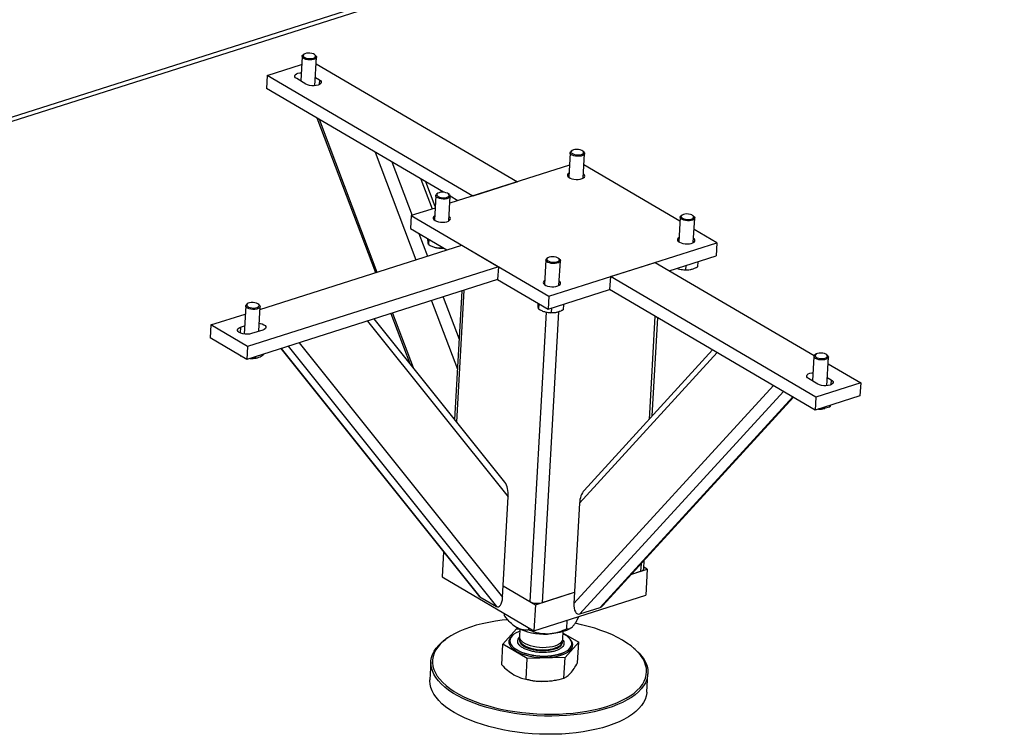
# Model space of a CAD drawing. Header units: millimetres. Extents: x 0 to 841, y 0 to 594.
# Tile 85 of 92: x 764 to 792, y 391 to 412. Entities that reach past the tile are written whole.
import ezdxf

# ---------------------------------------------------------------- set-up
doc = ezdxf.new("R2010")
doc.units = ezdxf.units.MM
doc.layers.add('TRAIT-FORT', color=4, linetype='Continuous', lineweight=25)

msp = doc.modelspace()

# ---------------------------------------------------------------- linework, layer by layer
at = {"layer": 'TRAIT-FORT', "color": 4, "linetype": 'Continuous', "lineweight": 25}
for p, q in [((792.39, 418.096), (759.494, 407.624)), ((759.499, 407.507), (792.219, 417.922)), ((772.255, 410.821), (772.228, 410.803)), ((772.59, 410.782), (772.566, 410.804)), ((771.199, 410.206), (772.185, 410.52)), ((772.199, 410.759), (772.159, 410.051)), ((772.569, 409.915), (772.615, 410.736)), ((772.604, 410.547), (778.395, 407.153)), ((771.199, 410.206), (771.179, 409.833)), ((777.108, 406.743), (771.199, 410.206)), ((772.309, 409.963), (772.046, 410.118)), ((772.582, 410.152), (772.696, 410.086)), ((772.696, 410.086), (772.688, 409.942)), ((776.265, 406.852), (771.179, 409.833)), ((772.622, 408.987), (774.307, 404.539)), ((772.687, 408.949), (774.352, 404.554)), ((774.301, 408.003), (775.473, 404.91)), ((779.907, 407.988), (779.867, 407.281)), ((779.963, 408.05), (779.936, 408.032)), ((780.298, 408.012), (780.274, 408.033)), ((780.283, 407.258), (780.323, 407.965)), ((774.781, 407.721), (775.362, 406.187)), ((779.886, 407.628), (776.449, 406.533)), ((783.065, 406.017), (780.304, 407.635)), ((775.616, 407.232), (775.942, 406.372)), ((776.026, 406.44), (775.757, 407.149)), ((778.395, 407.153), (777.108, 406.743)), ((776.1, 406.821), (776.074, 406.802)), ((776.436, 406.782), (776.411, 406.803)), ((776.044, 406.758), (776.004, 406.052)), ((776.42, 406.029), (776.46, 406.735)), ((776.682, 406.607), (776.46, 406.737)), ((776.024, 406.398), (775.337, 406.18)), ((775.337, 406.18), (775.317, 405.806)), ((775.337, 406.18), (779.294, 403.861)), ((783.072, 406.133), (783.032, 405.426)), ((783.128, 406.195), (783.101, 406.177)), ((783.463, 406.156), (783.439, 406.178)), ((783.448, 405.403), (783.488, 406.11)), ((775.317, 405.806), (776.362, 405.194)), ((784.122, 405.397), (783.469, 405.78)), ((775.561, 405.663), (775.806, 405.017)), ((775.841, 405.499), (775.833, 405.349)), ((779.294, 403.861), (784.122, 405.397)), ((784.122, 405.397), (784.101, 405.024)), ((770.989, 403.483), (776.788, 405.329)), ((775.984, 405.279), (775.994, 405.275)), ((776.197, 405.291), (776.194, 405.248)), ((776.788, 405.329), (777.843, 404.711)), ((779.209, 404.903), (779.17, 404.197)), ((779.265, 404.966), (779.239, 404.947)), ((779.601, 404.927), (779.576, 404.948)), ((779.586, 404.174), (779.625, 404.88)), ((781.064, 404.424), (782.352, 404.834)), ((782.352, 404.834), (786.924, 402.154)), ((782.757, 404.596), (784.101, 405.024)), ((783.576, 404.857), (783.567, 404.704)), ((777.843, 404.711), (770.633, 402.416)), ((777.843, 404.711), (777.822, 404.338)), ((783.012, 404.653), (783.022, 404.65)), ((783.229, 404.747), (783.222, 404.623)), ((783.371, 404.63), (783.381, 404.632)), ((777.822, 404.338), (770.612, 402.043)), ((777.822, 404.338), (779.273, 403.487)), ((781.064, 404.424), (781.043, 404.051)), ((786.973, 400.961), (781.064, 404.424)), ((776.79, 404.009), (776.583, 400.318)), ((776.852, 404.029), (776.64, 400.247)), ((779.273, 403.487), (781.043, 404.051)), ((786.952, 400.588), (781.043, 404.051)), ((775.919, 403.732), (776.664, 401.765)), ((776.252, 403.838), (776.712, 402.623)), ((779.294, 403.861), (779.273, 403.487)), ((770.578, 403.587), (770.532, 402.773)), ((770.634, 403.649), (770.607, 403.631)), ((770.969, 403.611), (770.945, 403.632)), ((770.954, 402.852), (770.994, 403.564)), ((779.214, 403.405), (778.748, 395.082)), ((779.006, 403.644), (778.998, 403.494)), ((779.568, 403.416), (779.099, 395.05)), ((779.149, 403.424), (779.16, 403.42)), ((779.366, 403.517), (779.359, 403.393)), ((779.713, 403.628), (779.705, 403.474)), ((769.578, 403.034), (770.564, 403.348)), ((774.084, 403.148), (778.127, 398.093)), ((778.029, 398.51), (774.272, 403.208)), ((774.753, 403.361), (775.296, 401.928)), ((774.799, 403.375), (775.393, 401.807)), ((779.509, 403.401), (779.518, 403.403)), ((782.343, 403.289), (782.176, 400.318)), ((782.269, 400.419), (782.427, 403.24)), ((769.578, 403.034), (769.557, 402.661)), ((770.633, 402.416), (769.578, 403.034)), ((770.43, 402.971), (770.421, 402.804)), ((770.43, 402.971), (770.545, 403.008)), ((771.069, 402.888), (770.747, 402.786)), ((770.612, 402.043), (769.557, 402.661)), ((770.633, 402.416), (770.612, 402.043)), ((771.591, 402.354), (777.271, 395.253)), ((771.6, 402.357), (777.312, 395.216)), ((771.801, 402.421), (777.786, 394.937)), ((772.114, 402.521), (777.965, 395.206)), ((784.004, 402.316), (780.31, 398.277)), ((770.448, 402.132), (770.407, 402.163)), ((770.449, 402.139), (770.448, 402.132)), ((770.852, 402.119), (770.85, 402.082)), ((770.877, 402.084), (770.899, 402.089)), ((784.135, 402.239), (780.176, 397.911)), ((786.917, 402.132), (786.877, 401.425)), ((786.973, 402.195), (786.946, 402.176)), ((787.308, 402.156), (787.284, 402.177)), ((787.287, 401.288), (787.333, 402.109)), ((787.322, 401.921), (788.26, 401.371)), ((787.027, 401.336), (786.764, 401.491)), ((787.3, 401.526), (787.414, 401.459)), ((787.414, 401.459), (787.406, 401.315)), ((785.749, 401.293), (780.015, 395.023)), ((788.26, 401.371), (786.973, 400.961)), ((788.26, 401.371), (788.239, 400.998)), ((786.04, 401.122), (780.188, 394.724)), ((786.307, 400.966), (780.767, 394.908)), ((780.847, 394.964), (786.326, 400.955)), ((788.239, 400.998), (786.952, 400.588)), ((786.973, 400.961), (786.952, 400.588)), ((787.217, 400.63), (787.229, 400.632)), ((787.366, 400.72), (787.363, 400.673)), ((777.965, 395.206), (778.127, 398.093)), ((780.176, 397.911), (780.015, 395.023)), ((776.267, 396.508), (776.227, 395.789)), ((781.944, 396.163), (781.932, 395.952)), ((782.023, 396.031), (782.036, 396.264)), ((782.125, 396.013), (782.025, 396.072)), ((776.227, 395.789), (778.864, 394.243)), ((781.676, 395.871), (782.125, 396.013)), ((781.676, 395.871), (781.932, 395.952)), ((782.125, 396.013), (782.083, 395.267)), ((777.983, 395.53), (778.906, 394.989)), ((777.983, 395.53), (778.748, 395.082)), ((777.312, 395.216), (777.786, 394.937)), ((778.864, 394.243), (782.083, 395.267)), ((778.906, 394.989), (780.033, 395.347)), ((779.099, 395.05), (780.033, 395.347)), ((778.906, 394.989), (778.864, 394.243)), ((778.018, 394.675), (778.022, 394.737)), ((780.188, 394.724), (780.767, 394.908)), ((778.242, 394.424), (778.257, 394.411)), ((779.809, 394.295), (779.824, 394.548)), ((777.972, 393.852), (778.362, 394.293)), ((778.362, 394.293), (778.441, 394.295)), ((778.459, 394.287), (778.448, 394.078)), ((778.719, 394.265), (778.722, 394.326)), ((779.696, 394.008), (779.708, 394.217)), ((779.705, 394.176), (780.153, 393.913)), ((779.922, 394.317), (779.937, 394.328)), ((776.385, 394.036), (776.347, 394.01)), ((777.939, 393.261), (777.972, 393.852)), ((778.673, 393.442), (777.972, 393.852)), ((778.176, 393.962), (778.176, 393.958)), ((778.444, 394.007), (778.443, 393.985)), ((779.691, 393.915), (779.692, 393.937)), ((780.153, 393.913), (779.763, 393.472)), ((779.952, 393.859), (779.953, 393.863)), ((780.12, 393.322), (780.153, 393.913)), ((781.776, 393.706), (781.741, 393.736)), ((775.903, 393.352), (775.874, 392.83)), ((778.64, 392.85), (778.673, 393.442)), ((779.763, 393.472), (778.673, 393.442)), ((779.73, 392.881), (779.763, 393.472)), ((782.114, 392.48), (782.143, 393.003)), ((778.482, 392.889), (778.508, 392.881)), ((779.503, 392.825), (779.537, 392.833))]:
    msp.add_line(p, q, dxfattribs=at)
at = {"layer": 'TRAIT-FORT', "color": 4, "linetype": 'Continuous', "lineweight": 25, "flags": 128}
for points in [[(772.477, 410.657), (772.422, 410.655), (772.365, 410.659), (772.312, 410.669), (772.265, 410.686), (772.23, 410.707), (772.207, 410.731), (772.199, 410.756), (772.206, 410.781), (772.228, 410.803)], [(772.469, 410.696), (772.516, 410.705), (772.553, 410.72), (772.578, 410.74), (772.587, 410.763), (772.581, 410.787), (772.559, 410.809), (772.524, 410.829), (772.478, 410.843), (772.427, 410.851), (772.373, 410.853), (772.323, 410.847), (772.281, 410.835), (772.249, 410.817), (772.232, 410.795), (772.231, 410.772), (772.245, 410.748), (772.274, 410.727), (772.314, 410.71), (772.364, 410.699), (772.417, 410.694), (772.469, 410.696)], [(772.59, 410.782), (772.597, 410.776), (772.613, 410.751), (772.613, 410.726), (772.598, 410.702), (772.569, 410.682), (772.528, 410.667), (772.477, 410.657)], [(772.046, 410.118), (772.011, 410.144), (771.992, 410.172), (771.99, 410.201), (772.005, 410.229), (772.036, 410.253), (772.081, 410.272), (772.136, 410.285), (772.172, 410.289)], [(772.696, 410.086), (772.73, 410.06), (772.749, 410.031), (772.751, 410.002), (772.736, 409.975), (772.705, 409.951), (772.661, 409.932), (772.605, 409.919), (772.543, 409.913), (772.478, 409.915), (772.414, 409.925), (772.357, 409.941), (772.309, 409.963)], [(780.226, 407.893), (780.174, 407.885), (780.118, 407.884), (780.062, 407.889), (780.009, 407.901), (779.965, 407.919), (779.931, 407.941), (779.912, 407.965), (779.907, 407.99), (779.917, 408.015), (779.936, 408.032)], [(780.211, 407.931), (780.252, 407.945), (780.28, 407.963), (780.294, 407.986), (780.292, 408.009), (780.274, 408.033), (780.242, 408.053), (780.199, 408.069), (780.149, 408.079), (780.096, 408.082), (780.044, 408.078), (779.999, 408.068), (779.964, 408.051), (779.943, 408.031), (779.937, 408.007), (779.947, 407.984), (779.972, 407.962), (780.01, 407.943), (780.057, 407.93), (780.11, 407.923), (780.163, 407.924), (780.211, 407.931)], [(780.298, 408.012), (780.309, 408), (780.322, 407.975), (780.319, 407.95), (780.301, 407.927), (780.269, 407.908), (780.226, 407.893)], [(779.874, 407.404), (779.853, 407.389), (779.833, 407.363), (779.829, 407.336), (779.841, 407.308), (779.867, 407.281), (779.907, 407.258), (779.957, 407.24), (780.015, 407.227), (780.077, 407.22), (780.139, 407.221), (780.198, 407.228), (780.248, 407.242), (780.289, 407.262), (780.315, 407.285), (780.327, 407.312), (780.324, 407.34), (780.305, 407.367), (780.29, 407.38)], [(776.363, 406.664), (776.311, 406.656), (776.255, 406.654), (776.199, 406.66), (776.147, 406.672), (776.102, 406.69), (776.069, 406.711), (776.049, 406.736), (776.044, 406.761), (776.055, 406.785), (776.074, 406.802)], [(776.349, 406.702), (776.389, 406.715), (776.418, 406.734), (776.431, 406.756), (776.429, 406.78), (776.412, 406.803), (776.38, 406.823), (776.337, 406.839), (776.286, 406.849), (776.233, 406.853), (776.182, 406.849), (776.137, 406.838), (776.102, 406.822), (776.081, 406.801), (776.075, 406.778), (776.085, 406.754), (776.11, 406.732), (776.147, 406.714), (776.195, 406.701), (776.247, 406.694), (776.3, 406.694), (776.349, 406.702)], [(776.436, 406.782), (776.447, 406.77), (776.459, 406.745), (776.456, 406.72), (776.438, 406.697), (776.406, 406.678), (776.363, 406.664)], [(776.011, 406.174), (776.006, 406.171), (775.979, 406.147), (775.967, 406.12), (775.97, 406.092), (775.989, 406.065), (776.023, 406.04)], [(776.023, 406.04), (776.068, 406.019), (776.123, 406.003), (776.183, 405.993), (776.246, 405.99), (776.307, 405.994), (776.362, 406.005), (776.408, 406.022), (776.441, 406.044), (776.461, 406.069), (776.465, 406.097), (776.454, 406.124), (776.427, 406.151), (776.427, 406.151)], [(783.391, 406.038), (783.339, 406.03), (783.283, 406.029), (783.227, 406.034), (783.174, 406.046), (783.13, 406.064), (783.097, 406.086), (783.077, 406.11), (783.072, 406.135), (783.083, 406.16), (783.101, 406.177)], [(783.377, 406.076), (783.417, 406.09), (783.445, 406.108), (783.459, 406.131), (783.457, 406.154), (783.439, 406.177), (783.407, 406.198), (783.364, 406.214), (783.314, 406.224), (783.261, 406.227), (783.209, 406.223), (783.164, 406.213), (783.129, 406.196), (783.108, 406.175), (783.102, 406.152), (783.112, 406.129), (783.137, 406.107), (783.175, 406.088), (783.222, 406.075), (783.275, 406.068), (783.328, 406.069), (783.377, 406.076)], [(783.463, 406.156), (783.475, 406.145), (783.487, 406.12), (783.484, 406.095), (783.466, 406.072), (783.434, 406.052), (783.391, 406.038)], [(783.039, 405.548), (783.033, 405.545), (783.006, 405.521), (782.994, 405.494), (782.998, 405.467), (783.017, 405.439), (783.05, 405.414)], [(783.05, 405.414), (783.096, 405.393), (783.151, 405.377), (783.211, 405.367), (783.274, 405.364), (783.334, 405.368), (783.389, 405.379), (783.435, 405.396), (783.469, 405.418), (783.489, 405.443), (783.493, 405.471), (783.481, 405.499), (783.455, 405.525), (783.455, 405.525)], [(779.528, 404.809), (779.477, 404.801), (779.421, 404.799), (779.364, 404.805), (779.312, 404.817), (779.267, 404.834), (779.234, 404.856), (779.214, 404.881), (779.209, 404.906), (779.22, 404.93), (779.239, 404.947)], [(779.514, 404.846), (779.554, 404.86), (779.583, 404.879), (779.597, 404.901), (779.594, 404.925), (779.577, 404.948), (779.545, 404.968), (779.502, 404.984), (779.452, 404.994), (779.398, 404.998), (779.347, 404.994), (779.302, 404.983), (779.267, 404.967), (779.246, 404.946), (779.24, 404.923), (779.25, 404.899), (779.275, 404.877), (779.313, 404.859), (779.36, 404.845), (779.412, 404.839), (779.465, 404.839), (779.514, 404.846)], [(779.601, 404.927), (779.612, 404.915), (779.625, 404.89), (779.622, 404.865), (779.603, 404.842), (779.572, 404.823), (779.528, 404.809)], [(779.176, 404.319), (779.156, 404.304), (779.136, 404.278), (779.132, 404.251), (779.143, 404.223), (779.17, 404.197), (779.209, 404.174), (779.26, 404.155), (779.318, 404.142), (779.38, 404.136), (779.442, 404.136), (779.5, 404.144), (779.551, 404.157), (779.591, 404.177), (779.618, 404.201), (779.63, 404.227), (779.627, 404.255), (779.607, 404.283), (779.592, 404.296)], [(770.969, 403.611), (770.981, 403.598), (770.993, 403.573), (770.989, 403.548), (770.971, 403.525), (770.938, 403.506), (770.894, 403.492), (770.843, 403.484), (770.786, 403.483), (770.73, 403.489), (770.678, 403.501), (770.634, 403.519), (770.601, 403.541), (770.582, 403.565), (770.578, 403.591), (770.589, 403.615), (770.607, 403.631)], [(770.955, 403.621), (770.93, 403.643), (770.892, 403.661), (770.845, 403.674), (770.792, 403.681), (770.739, 403.68), (770.69, 403.673), (770.65, 403.659), (770.622, 403.64), (770.609, 403.618), (770.612, 403.594), (770.63, 403.571), (770.662, 403.551), (770.705, 403.535), (770.755, 403.525), (770.809, 403.522), (770.86, 403.526), (770.905, 403.537), (770.939, 403.553), (770.96, 403.574), (770.966, 403.597), (770.955, 403.621)], [(770.747, 402.786), (770.691, 402.773), (770.629, 402.768), (770.564, 402.77), (770.5, 402.779), (770.443, 402.795), (770.395, 402.817), (770.361, 402.843), (770.342, 402.872), (770.34, 402.901), (770.355, 402.928), (770.386, 402.952), (770.43, 402.971)], [(770.967, 403.086), (770.998, 403.081), (771.056, 403.065), (771.103, 403.043), (771.138, 403.016), (771.157, 402.988), (771.159, 402.959), (771.144, 402.932), (771.113, 402.907), (771.069, 402.888)], [(787.308, 402.156), (787.325, 402.137), (787.333, 402.112), (787.325, 402.087), (787.303, 402.065), (787.268, 402.047), (787.221, 402.035), (787.168, 402.029), (787.112, 402.029), (787.056, 402.037), (787.006, 402.051), (786.964, 402.069), (786.934, 402.092), (786.919, 402.117), (786.919, 402.142), (786.934, 402.166), (786.946, 402.176)], [(787.066, 402.224), (787.019, 402.215), (786.981, 402.2), (786.957, 402.18), (786.947, 402.157), (786.954, 402.133), (786.976, 402.111), (787.011, 402.091), (787.056, 402.077), (787.108, 402.069), (787.161, 402.067), (787.211, 402.073), (787.254, 402.086), (787.285, 402.103), (787.302, 402.125), (787.304, 402.148), (787.29, 402.172), (787.261, 402.193), (787.22, 402.21), (787.171, 402.222), (787.118, 402.227), (787.066, 402.224)], [(786.764, 401.491), (786.729, 401.517), (786.71, 401.546), (786.708, 401.575), (786.723, 401.602), (786.754, 401.626), (786.799, 401.645), (786.854, 401.658), (786.891, 401.662)], [(787.414, 401.459), (787.448, 401.433), (787.467, 401.405), (787.469, 401.376), (787.454, 401.348), (787.423, 401.324), (787.379, 401.305), (787.323, 401.292), (787.261, 401.287), (787.196, 401.289), (787.132, 401.298), (787.075, 401.315), (787.027, 401.336)], [(781.932, 395.952), (781.966, 395.966), (781.994, 395.983), (782.012, 396.002), (782.022, 396.023), (782.023, 396.031)], [(778.112, 394.56), (777.952, 394.543), (777.756, 394.516), (777.565, 394.483), (777.382, 394.443), (777.206, 394.398), (777.039, 394.347), (776.881, 394.291), (776.734, 394.23), (776.597, 394.164), (776.472, 394.093), (776.36, 394.018), (776.26, 393.94), (776.173, 393.857), (776.1, 393.772), (776.04, 393.684), (775.995, 393.594), (775.965, 393.502), (775.949, 393.409), (775.947, 393.315), (775.96, 393.22), (775.988, 393.126), (776.031, 393.031), (776.087, 392.938), (776.158, 392.846), (776.242, 392.756), (776.34, 392.667), (776.45, 392.582), (776.573, 392.499), (776.707, 392.42), (776.852, 392.345), (777.008, 392.274), (777.174, 392.207), (777.348, 392.145), (777.53, 392.088), (777.719, 392.037), (777.915, 391.991), (778.115, 391.951), (778.321, 391.917), (778.529, 391.889), (778.74, 391.868), (778.952, 391.853), (779.165, 391.844), (779.377, 391.842), (779.587, 391.847), (779.794, 391.858), (779.998, 391.875), (780.198, 391.899), (780.391, 391.929), (780.391, 391.929)], [(778.361, 394.337), (778.288, 394.386), (778.257, 394.411)], [(780.391, 391.929), (780.578, 391.966), (780.758, 392.008), (780.93, 392.056), (781.092, 392.109), (781.245, 392.168), (781.387, 392.232), (781.517, 392.3), (781.636, 392.373), (781.743, 392.45), (781.836, 392.53), (781.916, 392.614), (781.983, 392.701), (782.035, 392.79), (782.073, 392.881), (782.096, 392.973), (782.105, 393.067), (782.099, 393.162), (782.078, 393.256), (782.043, 393.351), (781.994, 393.445), (781.93, 393.538), (781.852, 393.629), (781.761, 393.718), (781.657, 393.805), (781.541, 393.889), (781.412, 393.97), (781.272, 394.047), (781.122, 394.12), (780.961, 394.189), (780.791, 394.254), (780.613, 394.313), (780.427, 394.367), (780.235, 394.416), (780.052, 394.456)], [(778.276, 394.127), (778.235, 394.095), (778.191, 394.049), (778.162, 394), (778.147, 393.949), (778.147, 393.897), (778.163, 393.844), (778.193, 393.792), (778.237, 393.742), (778.295, 393.694), (778.366, 393.649), (778.448, 393.608), (778.54, 393.572), (778.641, 393.54), (778.748, 393.514), (778.861, 393.495), (778.977, 393.481), (779.095, 393.474), (779.212, 393.474)], [(778.456, 394.227), (778.425, 394.214), (778.351, 394.179), (778.289, 394.14), (778.24, 394.096), (778.204, 394.05), (778.183, 394.001), (778.176, 393.951), (778.184, 393.901), (778.206, 393.85), (778.242, 393.801), (778.291, 393.753), (778.354, 393.708), (778.428, 393.666), (778.512, 393.629), (778.606, 393.596), (778.707, 393.568), (778.814, 393.546), (778.925, 393.53), (779.038, 393.52), (779.152, 393.516), (779.264, 393.52), (779.373, 393.529), (779.477, 393.545), (779.575, 393.567), (779.664, 393.594), (779.742, 393.627), (779.81, 393.665), (779.866, 393.706), (779.908, 393.751), (779.937, 393.799), (779.951, 393.848), (779.951, 393.899), (779.936, 393.949), (779.907, 394), (779.864, 394.048), (779.808, 394.095), (779.739, 394.138), (779.704, 394.157)], [(778.448, 394.078), (778.452, 394.036), (778.472, 393.994), (778.505, 393.953), (778.551, 393.914), (778.61, 393.878), (778.679, 393.845), (778.758, 393.818), (778.844, 393.795), (778.935, 393.779), (779.03, 393.769), (779.126, 393.765), (779.22, 393.767), (779.311, 393.776), (779.396, 393.792), (779.474, 393.813), (779.542, 393.84), (779.599, 393.871), (779.644, 393.906), (779.675, 393.945), (779.693, 393.986), (779.696, 394.008)], [(779.922, 394.317), (779.879, 394.29), (779.8, 394.251), (779.708, 394.217), (779.606, 394.189), (779.496, 394.168), (779.379, 394.154), (779.257, 394.147)], [(780.408, 391.875), (780.211, 391.844), (780.009, 391.82), (779.803, 391.802), (779.592, 391.791), (779.379, 391.786), (779.165, 391.788), (778.949, 391.797), (778.734, 391.812), (778.52, 391.834), (778.309, 391.862), (778.101, 391.897), (777.898, 391.937), (777.699, 391.984), (777.508, 392.036), (777.323, 392.093), (777.146, 392.156), (776.979, 392.224), (776.821, 392.296), (776.674, 392.372), (776.538, 392.452), (776.413, 392.536), (776.301, 392.623), (776.203, 392.712), (776.117, 392.804), (776.046, 392.897), (775.988, 392.992), (775.945, 393.087), (775.917, 393.183), (775.903, 393.279), (775.905, 393.375), (775.921, 393.469), (775.952, 393.562), (775.998, 393.653), (776.058, 393.743), (776.132, 393.829), (776.22, 393.912), (776.322, 393.992), (776.347, 394.01)], [(778.176, 393.958), (778.176, 393.948), (778.183, 393.897), (778.205, 393.846), (778.242, 393.797), (778.291, 393.749), (778.354, 393.704), (778.428, 393.662), (778.512, 393.625), (778.606, 393.592), (778.707, 393.564), (778.814, 393.542), (778.925, 393.526), (779.038, 393.516), (779.152, 393.513), (779.264, 393.516), (779.373, 393.525), (779.477, 393.541), (779.574, 393.563), (779.663, 393.591), (779.742, 393.624), (779.81, 393.661), (779.866, 393.703), (779.908, 393.747), (779.937, 393.795), (779.951, 393.844), (779.952, 393.859)], [(778.442, 393.982), (778.447, 393.943), (778.466, 393.901), (778.499, 393.86), (778.546, 393.82), (778.605, 393.784), (778.674, 393.752), (778.753, 393.725), (778.839, 393.702), (778.93, 393.686), (779.025, 393.675), (779.12, 393.671), (779.215, 393.674), (779.305, 393.683), (779.391, 393.699), (779.468, 393.72), (779.537, 393.746), (779.594, 393.778), (779.639, 393.813), (779.67, 393.852), (779.687, 393.893), (779.691, 393.915)], [(778.444, 394.007), (778.444, 393.998), (778.452, 393.955)], [(778.452, 393.955), (778.475, 393.913), (778.511, 393.872), (778.561, 393.834), (778.622, 393.798), (778.694, 393.767), (778.775, 393.741), (778.863, 393.72), (778.955, 393.705), (779.05, 393.696), (779.145, 393.694), (779.239, 393.698), (779.329, 393.709), (779.412, 393.726), (779.488, 393.749), (779.553, 393.776), (779.607, 393.809), (779.649, 393.845), (779.677, 393.884), (779.691, 393.926), (779.692, 393.937)], [(779.212, 393.474), (779.326, 393.481), (779.436, 393.494), (779.541, 393.514), (779.637, 393.539), (779.724, 393.57), (779.8, 393.607), (779.863, 393.648), (779.914, 393.692), (779.951, 393.74), (779.973, 393.791), (779.98, 393.842), (779.973, 393.895), (779.95, 393.947), (779.912, 393.998), (779.872, 394.038)], [(781.776, 393.706), (781.796, 393.688), (781.888, 393.597), (781.967, 393.505), (782.032, 393.411), (782.082, 393.315), (782.117, 393.22), (782.138, 393.124), (782.144, 393.028), (782.135, 392.933), (782.112, 392.839), (782.073, 392.747), (782.02, 392.656), (781.953, 392.569), (781.872, 392.484), (781.777, 392.402), (781.669, 392.324), (781.549, 392.251), (781.416, 392.181), (781.273, 392.117), (781.118, 392.057), (780.953, 392.003), (780.779, 391.954), (780.597, 391.911), (780.408, 391.875)], [(782.114, 392.48), (782.112, 392.458), (782.096, 392.363), (782.065, 392.27), (782.019, 392.179), (781.959, 392.09), (781.885, 392.003), (781.797, 391.92), (781.696, 391.84), (781.582, 391.765), (781.455, 391.693), (781.317, 391.626), (781.167, 391.564), (781.008, 391.507), (780.838, 391.455), (780.66, 391.41), (780.474, 391.37), (780.281, 391.336), (780.082, 391.309), (779.877, 391.288), (779.669, 391.273), (779.457, 391.266), (779.243, 391.264), (779.028, 391.27), (778.812, 391.282), (778.598, 391.3), (778.385, 391.325), (778.175, 391.356), (777.969, 391.394), (777.768, 391.437), (777.573, 391.487), (777.385, 391.542), (777.204, 391.602), (777.032, 391.667), (776.869, 391.737), (776.717, 391.811), (776.575, 391.889), (776.445, 391.971), (776.327, 392.057), (776.221, 392.145), (776.129, 392.235), (776.05, 392.328), (775.986, 392.422), (775.936, 392.517), (775.9, 392.613), (775.879, 392.709), (775.873, 392.805), (775.874, 392.83)]]:
    msp.add_lwpolyline(points, dxfattribs=at)
at = {"layer": 'TRAIT-FORT', "color": 4, "linetype": 'Continuous', "lineweight": 25}
for centre, radius, start, end in [((776.208, 405.948), 0.706, 252.425, 275.37), ((783.235, 405.315), 0.699, 252.2934, 281.2946), ((779.372, 404.086), 0.699, 252.2934, 281.2946), ((770.744, 402.751), 0.68, 266.7247, 281.3025), ((787.083, 401.299), 0.683, 266.7493, 281.2779), ((778.964, 395.516), 0.485, 243.5681, 286.2572), ((779.164, 395.913), 1.769, 243.0156, 273.0146), ((779.112, 394.789), 2.002, 252.4324, 271.9732), ((779.139, 394.604), 1.815, 271.329, 281.5731)]:
    msp.add_arc(centre, radius, start, end, dxfattribs=at)
for centre, major_axis, ratio, start_param, end_param in [((777.968, 398.186), (-0.024, 0.373), 0.423344, 4.433411, 5.738452), ((780.369, 397.972), (0.07, 0.364), 0.497082, 0.679638, 1.834479), ((777.332, 395.577), (-0.024, 0.373), 0.423344, 2.596859, 2.862615), ((777.807, 395.298), (-0.024, 0.373), 0.423344, 2.862615, 4.433411), ((780.208, 395.085), (0.07, 0.364), 0.497082, 1.834479, 3.405276), ((780.787, 395.269), (0.07, 0.364), 0.497082, 3.405276, 3.82123)]:
    msp.add_ellipse(centre, major_axis=major_axis, ratio=ratio, start_param=start_param, end_param=end_param, dxfattribs=at)
for points, knots in [([(775.833, 405.349), (775.831, 405.356), (775.827, 405.372), (775.823, 405.413), (775.82, 405.462), (775.818, 405.498), (775.818, 405.513)], [0, 0, 0, 0, 0.283743, 0.573638, 0.820697, 1, 1, 1, 1]), ([(775.833, 405.349), (775.864, 405.332), (775.926, 405.298), (776.02, 405.266), (776.11, 405.249), (776.166, 405.249), (776.194, 405.248)], [0, 0, 0, 0, 0.264605, 0.534948, 0.765343, 1, 1, 1, 1]), ([(776.194, 405.248), (776.215, 405.247), (776.24, 405.245), (776.266, 405.247), (776.27, 405.248)], [0, 0, 0, 0, 0.855403, 1, 1, 1, 1]), ([(782.978, 404.667), (783.003, 404.657), (783.055, 404.637), (783.138, 404.624), (783.194, 404.623), (783.222, 404.623)], [0, 0, 0, 0, 0.30477, 0.6492, 1, 1, 1, 1]), ([(783.222, 404.623), (783.243, 404.622), (783.286, 404.62), (783.36, 404.626), (783.442, 404.646), (783.508, 404.674), (783.55, 404.694), (783.561, 404.701), (783.567, 404.704)], [0, 0, 0, 0, 0.192003, 0.385859, 0.637822, 0.896593, 0.948284, 1, 1, 1, 1]), ([(778.998, 403.494), (778.996, 403.501), (778.992, 403.517), (778.988, 403.558), (778.985, 403.607), (778.983, 403.642), (778.983, 403.658)], [0, 0, 0, 0, 0.283743, 0.573638, 0.820697, 1, 1, 1, 1]), ([(778.998, 403.494), (779.029, 403.477), (779.091, 403.443), (779.185, 403.41), (779.275, 403.394), (779.331, 403.393), (779.359, 403.393)], [0, 0, 0, 0, 0.264605, 0.534948, 0.765343, 1, 1, 1, 1]), ([(779.359, 403.393), (779.381, 403.392), (779.424, 403.39), (779.497, 403.397), (779.58, 403.417), (779.645, 403.444), (779.687, 403.465), (779.699, 403.471), (779.705, 403.474)], [0, 0, 0, 0, 0.192003, 0.385859, 0.637822, 0.896593, 0.948284, 1, 1, 1, 1]), ([(770.85, 402.082), (770.815, 402.077), (770.77, 402.071), (770.724, 402.075), (770.715, 402.075)], [0, 0, 0, 0, 0.788948, 1, 1, 1, 1]), ([(770.85, 402.082), (770.873, 402.085), (770.918, 402.09), (770.986, 402.117), (771.048, 402.155), (771.085, 402.185), (771.101, 402.198)], [0, 0, 0, 0, 0.27797, 0.561968, 0.804001, 1, 1, 1, 1]), ([(787.363, 400.673), (787.314, 400.656), (787.232, 400.629), (787.128, 400.616), (787.076, 400.62), (787.057, 400.622)], [0, 0, 0, 0, 0.486608, 0.804777, 1, 1, 1, 1]), ([(787.396, 400.73), (787.396, 400.728), (787.39, 400.712), (787.378, 400.692), (787.368, 400.679), (787.363, 400.673)], [0, 0, 0, 0, 0.037374, 0.514276, 1, 1, 1, 1]), ([(778.361, 394.337), (778.355, 394.341), (778.306, 394.37), (778.214, 394.444), (778.106, 394.56), (778.043, 394.643), (778.018, 394.675)], [0, 0, 0, 0, 0.0504, 0.402614, 0.767588, 1, 1, 1, 1]), ([(779.997, 394.383), (780.014, 394.404), (780.049, 394.446), (780.1, 394.533), (780.138, 394.604), (780.158, 394.647), (780.162, 394.656)], [0, 0, 0, 0, 0.307913, 0.622251, 0.926592, 1, 1, 1, 1]), ([(779.809, 394.295), (779.834, 394.294), (779.872, 394.292), (779.928, 394.32), (779.965, 394.349), (779.989, 394.374), (779.997, 394.383)], [0, 0, 0, 0, 0.432045, 0.654349, 0.879653, 1, 1, 1, 1]), ([(778.719, 394.265), (778.676, 394.262), (778.598, 394.257), (778.477, 394.279), (778.4, 394.317), (778.361, 394.337)], [0, 0, 0, 0, 0.370774, 0.681182, 1, 1, 1, 1]), ([(779.257, 394.147), (779.209, 394.148), (779.114, 394.149), (778.976, 394.174), (778.843, 394.213), (778.761, 394.247), (778.719, 394.265)], [0, 0, 0, 0, 0.249578, 0.504364, 0.751047, 1, 1, 1, 1]), ([(779.809, 394.295), (779.733, 394.262), (779.617, 394.211), (779.453, 394.168), (779.345, 394.151), (779.28, 394.148), (779.257, 394.147)], [0, 0, 0, 0, 0.432045, 0.654349, 0.879653, 1, 1, 1, 1]), ([(778.407, 393.894), (778.403, 393.912), (778.394, 393.949), (778.409, 394.005), (778.439, 394.039), (778.454, 394.057)], [0, 0, 0, 0, 0.321298, 0.661841, 1, 1, 1, 1]), ([(779.172, 393.616), (779.132, 393.616), (779.049, 393.616), (778.92, 393.629), (778.793, 393.653), (778.674, 393.688), (778.571, 393.733), (778.491, 393.785), (778.434, 393.839), (778.416, 393.876), (778.407, 393.894)], [0, 0, 0, 0, 0.116516, 0.2400113, 0.3686408, 0.5, 0.6313592, 0.7599887, 0.883484, 1, 1, 1, 1]), ([(779.686, 393.989), (779.688, 393.987), (779.707, 393.969), (779.724, 393.931), (779.734, 393.875), (779.719, 393.819), (779.677, 393.764), (779.609, 393.714), (779.518, 393.673), (779.41, 393.642), (779.294, 393.623), (779.212, 393.618), (779.172, 393.616)], [0, 0, 0, 0, 0.009683, 0.113029, 0.216375, 0.325912, 0.440003, 0.556515, 0.673026, 0.787117, 0.896654, 1, 1, 1, 1]), ([(777.939, 393.261), (777.995, 393.206), (778.107, 393.096), (778.225, 393.018), (778.285, 392.979)], [0, 0, 0, 0, 0.495458, 1, 1, 1, 1]), ([(779.921, 393.025), (779.954, 393.065), (780.02, 393.148), (780.087, 393.263), (780.12, 393.322)], [0, 0, 0, 0, 0.494511, 1, 1, 1, 1]), ([(778.285, 392.979), (778.344, 392.948), (778.463, 392.887), (778.58, 392.863), (778.64, 392.85)], [0, 0, 0, 0, 0.494511, 1, 1, 1, 1]), ([(779.73, 392.881), (779.761, 392.895), (779.822, 392.924), (779.888, 392.991), (779.921, 393.025)], [0, 0, 0, 0, 0.495458, 1, 1, 1, 1]), ([(778.64, 392.85), (778.727, 392.831), (778.903, 392.793), (779.088, 392.79), (779.181, 392.789)], [0, 0, 0, 0, 0.495458, 1, 1, 1, 1]), ([(779.181, 392.789), (779.272, 392.795), (779.457, 392.808), (779.639, 392.856), (779.73, 392.881)], [0, 0, 0, 0, 0.494511, 1, 1, 1, 1])]:
    msp.add_open_spline(points, degree=3, knots=knots, dxfattribs=at)

doc.saveas('drawing.dxf')
